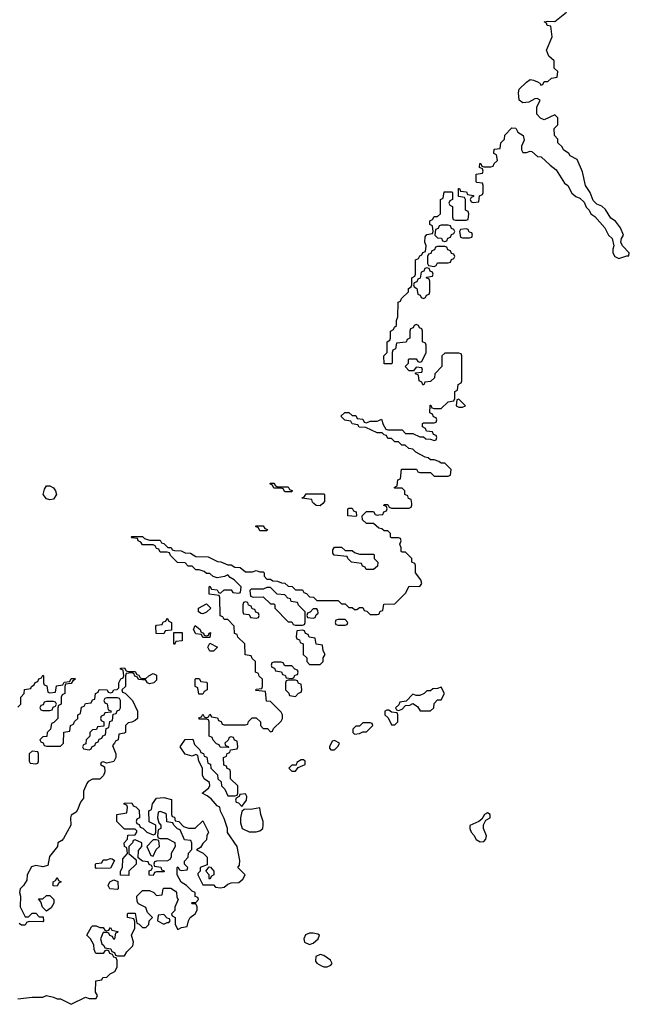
# Model space of a CAD drawing. Header units: inches. Extents: x 2701323 to 2964515, y 494916 to 722124.
# Tile 67 of 256: x 2757980 to 2761408, y 637181 to 642722. Entities that reach past the tile are written whole.
import ezdxf

# ---------------------------------------------------------------- set-up
doc = ezdxf.new("R2010")
doc.units = ezdxf.units.IN
doc.header["$MEASUREMENT"] = 0
for name, color, linetype in [('C7653', 7, 'Continuous'), ('C7654', 7, 'Continuous'), ('C7663', 7, 'Continuous'), ('C7664', 7, 'Continuous')]:
    doc.layers.add(name, color=color, linetype=linetype)

msp = doc.modelspace()

# ---------------------------------------------------------------- linework, layer by layer
at = {"layer": 'C7653', "color": 2, "elevation": 2}
for points in [[(2759684, 640000), (2759670, 639986), (2759647.3, 639987.3), (2759634.7, 640000)], [(2760000, 639860.7), (2759970, 639886), (2759930, 639886), (2759907.3, 639907.3), (2759906, 639930), (2759930, 639954), (2759970, 639954), (2759978, 639938), (2759990, 639934), (2760000, 639935.3)], [(2757968.9, 637211.1), (2758050, 637222), (2758110, 637222), (2758130, 637231.3), (2758170, 637222), (2758190, 637211.3), (2758210, 637211.3), (2758270, 637181), (2758350, 637222), (2758370, 637214), (2758410, 637214), (2758418, 637230), (2758406, 637250), (2758407.3, 637312.7), (2758442, 637318), (2758447.3, 637332.7), (2758470, 637334), (2758488, 637352), (2758514.6, 637365.4), (2758528, 637390), (2758527.3, 637427.3), (2758522, 637442), (2758510, 637446), (2758502, 637462), (2758487.3, 637467.3), (2758482, 637482), (2758470, 637486), (2758458, 637482), (2758450, 637466), (2758410, 637466), (2758406, 637470), (2758398, 637490), (2758396.4, 637516.4), (2758378, 637550), (2758358, 637570), (2758383.1, 637616.9), (2758390, 637622), (2758410, 637622), (2758430, 637614), (2758450, 637614), (2758458, 637598), (2758470, 637594), (2758482, 637598), (2758490, 637614), (2758498, 637598), (2758531.1, 637591.1), (2758530, 637586), (2758518, 637582), (2758514, 637550), (2758510, 637546), (2758502, 637562), (2758487.3, 637567.3), (2758482, 637582), (2758470, 637586), (2758450, 637586), (2758434, 637550), (2758442, 637522), (2758452.7, 637512.7), (2758458, 637498), (2758492.7, 637492.7), (2758498, 637478), (2758512.7, 637472.7), (2758518, 637458), (2758530, 637454), (2758570, 637454), (2758583.1, 637476.9), (2758615.3, 637510), (2758619, 637530), (2758608, 637570), (2758628, 637610), (2758627.3, 637647.3), (2758622, 637662), (2758586, 637670), (2758586, 637690), (2758590, 637694), (2758630, 637694), (2758638, 637638), (2758652.7, 637632.7), (2758670, 637614), (2758690, 637614), (2758706, 637630), (2758708.4, 637651.6), (2758726, 637670), (2758698, 637698), (2758690, 637726), (2758647.3, 637747.3), (2758640.4, 637760.4), (2758638, 637790), (2758670, 637822), (2758710, 637822), (2758734, 637810), (2758750, 637794), (2758782, 637798), (2758786, 637830), (2758790, 637834), (2758830, 637834), (2758856.9, 637816.9), (2758862, 637810), (2758863.6, 637783.6), (2758872, 637770), (2758852.7, 637727.3), (2758851.6, 637708.4), (2758834, 637690), (2758838, 637678), (2758854, 637670), (2758854, 637630), (2758870, 637602), (2758890, 637614), (2758922, 637618), (2758928.4, 637651.6), (2758938, 637670), (2758966, 637690), (2758978, 637710), (2758978, 637730), (2758970, 637746), (2758950, 637746), (2758946, 637750), (2758950, 637754), (2758970, 637754), (2758986, 637770), (2758982, 637782), (2758967.3, 637787.3), (2758966, 637810), (2758950, 637818), (2758918, 637850), (2758888.7, 637868.7), (2758866, 637910), (2758866, 637950), (2758870, 637954), (2758878, 637938), (2758890, 637934), (2758922, 637938), (2758926, 637950), (2758906, 637970), (2758907.3, 637987.3), (2758928, 638010), (2758928.4, 638031.6), (2758947.3, 638052.7), (2758947.3, 638087.3), (2758942, 638102), (2758907.3, 638107.3), (2758882, 638162), (2758868, 638168), (2758846, 638190), (2758842, 638202), (2758807.3, 638207.3), (2758806, 638250), (2758796.4, 638256.4), (2758770, 638266), (2758758, 638262), (2758754, 638230), (2758762, 638202), (2758774, 638190), (2758774, 638170), (2758758, 638162), (2758754, 638130), (2758758, 638118), (2758770, 638114), (2758810, 638114), (2758851.6, 638091.6), (2758854, 638070), (2758832, 638030), (2758832, 638010), (2758823.6, 637996.4), (2758812, 637988), (2758750, 637986), (2758738, 637982), (2758734, 637970), (2758738, 637958), (2758772.7, 637952.7), (2758778, 637938), (2758790, 637934), (2758792.7, 637927.3), (2758750, 637926), (2758738, 637922), (2758730, 637906), (2758707.3, 637907.3), (2758708.4, 637931.6), (2758722, 637938), (2758726, 637950), (2758722, 637962), (2758708, 637968), (2758702, 637982), (2758670, 637986), (2758646, 638006), (2758647.3, 638047.3), (2758666, 638070), (2758666, 638090), (2758630, 638106), (2758618, 638102), (2758614, 638090), (2758594, 638070), (2758594, 638030), (2758634, 637994), (2758634, 637970), (2758594, 637930), (2758594, 637906), (2758547.3, 637907.3), (2758546, 637930), (2758558, 637950), (2758560.4, 637999.6), (2758586, 638030), (2758582, 638062), (2758568.4, 638068.4), (2758568, 638090), (2758586, 638110), (2758587.3, 638132.7), (2758630, 638134), (2758638, 638150), (2758638, 638158), (2758630, 638166), (2758570, 638166), (2758526, 638210), (2758526, 638250), (2758582, 638258), (2758586, 638290), (2758582, 638302), (2758567.3, 638307.3), (2758567.3, 638312.7), (2758610, 638314), (2758618, 638298), (2758632.7, 638292.7), (2758652.7, 638272.7), (2758654, 638230), (2758638, 638222), (2758634, 638210), (2758638, 638198), (2758652.7, 638192.7), (2758658, 638178), (2758672.7, 638172.7), (2758694, 638150), (2758730, 638134), (2758742, 638138), (2758746, 638150), (2758746, 638190), (2758707.3, 638207.3), (2758706, 638270), (2758722, 638278), (2758726, 638310), (2758750, 638342), (2758790, 638344.7), (2758832.7, 638332.7), (2758834, 638250), (2758838, 638238), (2758850, 638234), (2758854, 638214), (2758874, 638210), (2758902, 638182), (2758930, 638172), (2758967.3, 638172.7), (2759010, 638214), (2759042, 638150), (2759032, 638130), (2759030, 638106), (2759010, 638086), (2758996.9, 638063.1), (2758974, 638050), (2759011.6, 638031.6), (2759034, 638010), (2759034, 637966), (2758994, 637950), (2758994, 637930), (2758982, 637918), (2758982, 637910), (2759010, 637854), (2759070, 637854), (2759081, 637841), (2759110, 637836), (2759130, 637841), (2759150, 637858), (2759170, 637864.7), (2759212.9, 637867.1), (2759234.6, 637885.4), (2759248, 637910), (2759206, 637950), (2759216.4, 637963.6), (2759218, 637990), (2759202, 638070), (2759148, 638148), (2759148.7, 638170), (2759130, 638226), (2759108.4, 638268.4), (2759106, 638290), (2759090, 638298), (2759056.5, 638336.5), (2759034.6, 638354.6), (2759006, 638370), (2759042, 638398), (2759048.7, 638410), (2759048, 638430), (2759018, 638450), (2759008, 638470), (2759008, 638510), (2758988, 638550), (2758982, 638582), (2758970, 638586), (2758950, 638578), (2758910, 638589), (2758882, 638630), (2758910, 638672), (2758952.7, 638672.7), (2758963.6, 638643.6), (2758992.7, 638612.7), (2758998, 638598), (2759012.7, 638592.7), (2759018, 638578), (2759032.7, 638572.7), (2759038, 638538), (2759052.7, 638532.7), (2759054, 638510), (2759092.7, 638472.7), (2759094, 638450), (2759112.7, 638432.7), (2759114, 638410), (2759132.7, 638392.7), (2759150, 638354), (2759190, 638354), (2759202, 638358), (2759206, 638370), (2759206, 638410), (2759166, 638450), (2759166, 638490), (2759162, 638502), (2759147.3, 638507.3), (2759142, 638522), (2759127.3, 638527.3), (2759126, 638570), (2759142, 638578), (2759147.3, 638592.7), (2759162, 638598), (2759166, 638614), (2759202, 638618), (2759206, 638630), (2759202, 638662), (2759187.3, 638667.3), (2759182, 638682), (2759170, 638686), (2759158, 638682), (2759152.7, 638667.3), (2759134, 638650), (2759138, 638638), (2759152.7, 638632.7), (2759154, 638626), (2759107.3, 638627.3), (2759102, 638642), (2759087.3, 638647.3), (2759067.3, 638667.3), (2759062, 638682), (2759046, 638690), (2759046, 638770), (2759042, 638782), (2759030, 638786), (2758990, 638786), (2758987.3, 638792.7), (2759002, 638798), (2759010, 638814), (2759018, 638798), (2759030, 638794), (2759042, 638798), (2759050, 638814), (2759058, 638798), (2759092.7, 638792.7), (2759098, 638778), (2759112.7, 638772.7), (2759118, 638758), (2759130, 638754), (2759250, 638754), (2759262, 638758), (2759267.3, 638772.7), (2759287.3, 638792.7), (2759310, 638794), (2759334, 638770), (2759334, 638750), (2759350, 638734), (2759372.7, 638732.7), (2759390, 638714), (2759402, 638718), (2759407.3, 638732.7), (2759450, 638774), (2759458, 638790), (2759458, 638810), (2759450, 638826), (2759390, 638886), (2759367.3, 638887.3), (2759362, 638942), (2759307.3, 638947.3), (2759310, 638954), (2759342, 638958), (2759346, 638970), (2759346, 639010), (2759327.3, 639027.3), (2759322, 639042), (2759306, 639050), (2759306, 639110), (2759287.3, 639127.3), (2759282, 639142), (2759247.3, 639147.3), (2759246, 639210), (2759207.3, 639247.3), (2759202, 639262), (2759187.3, 639267.3), (2759186, 639310), (2759150, 639346), (2759130, 639346), (2759122, 639362), (2759107.3, 639367.3), (2759106, 639470), (2759102, 639482), (2759046, 639490), (2759046, 639530), (2759050, 639534), (2759058, 639518), (2759090, 639514), (2759098, 639498), (2759110, 639494), (2759130, 639514), (2759170, 639514), (2759178, 639498), (2759210, 639494), (2759222, 639498), (2759226, 639530), (2759186, 639570), (2759163.1, 639583.1), (2759150, 639598), (2759131.6, 639588.4), (2759090, 639582), (2759068.4, 639588.4), (2759050, 639606), (2759030, 639606), (2759016.4, 639616.4), (2758990, 639626), (2758970, 639626), (2758950, 639646), (2758927.3, 639647.3), (2758910, 639666), (2758867.3, 639667.3), (2758827.3, 639707.3), (2758822, 639722), (2758810, 639726), (2758770, 639726), (2758762, 639742), (2758750, 639746), (2758742, 639762), (2758730, 639766), (2758670, 639766), (2758662, 639782), (2758646, 639790), (2758642, 639802), (2758610, 639806), (2758606, 639810), (2758610, 639814), (2758670, 639814), (2758682, 639802), (2758710, 639794), (2758770, 639794), (2758778, 639778), (2758790, 639774), (2758812.7, 639752.7), (2758831.6, 639751.6), (2758838, 639738), (2758850, 639734), (2758887.3, 639732.7), (2758910, 639722), (2758939.6, 639719.6), (2758970, 639702), (2759039.6, 639699.6), (2759092.7, 639672.7), (2759111.6, 639671.6), (2759150, 639654), (2759170, 639654), (2759190, 639642), (2759219.6, 639639.6), (2759250, 639614), (2759290, 639614), (2759310, 639622), (2759330, 639614), (2759350, 639614), (2759354, 639610), (2759354, 639590), (2759370, 639574), (2759390, 639574), (2759403.6, 639563.6), (2759430, 639562), (2759452.7, 639552.7), (2759471.6, 639551.6), (2759490, 639534), (2759512.7, 639532.7), (2759530, 639514), (2759570, 639514), (2759578, 639498), (2759592.7, 639492.7), (2759610, 639474), (2759632.7, 639472.7), (2759650, 639454), (2759770, 639454), (2759790, 639434), (2759810, 639434), (2759830, 639414), (2759850, 639414), (2759863.6, 639403.6), (2759876.4, 639403.6), (2759890, 639414), (2759910, 639414), (2759918, 639398), (2759932.7, 639392.7), (2759950, 639374), (2759990, 639374), (2760000, 639377.3)], [(2757970, 638854), (2757986, 638870), (2757986, 638910), (2758006, 638930), (2758007.3, 638952.7), (2758042, 638958), (2758046, 638970), (2758062, 638978), (2758067.3, 638992.7), (2758082, 638998), (2758087.3, 639012.7), (2758102, 639018), (2758110, 639034), (2758114, 639030), (2758114, 638990), (2758118, 638978), (2758132.7, 638972.7), (2758138, 638938), (2758150, 638934), (2758182, 638938), (2758187.3, 638972.7), (2758222, 638978), (2758230, 638994), (2758262, 638998), (2758270, 639014), (2758290, 639014), (2758294, 639010), (2758278, 639002), (2758270, 638986), (2758238, 638982), (2758234, 638970), (2758234, 638930), (2758218, 638922), (2758214, 638910), (2758214, 638870), (2758198, 638862), (2758194, 638850), (2758194, 638790), (2758172.7, 638767.3), (2758158, 638762), (2758154, 638730), (2758134, 638710), (2758132.7, 638687.3), (2758110, 638686), (2758094, 638670), (2758098, 638658), (2758112.7, 638652.7), (2758118, 638638), (2758130, 638634), (2758210, 638634), (2758226, 638650), (2758227.3, 638712.7), (2758262, 638718), (2758266, 638750), (2758282, 638758), (2758287.3, 638772.7), (2758306, 638790), (2758306, 638810), (2758322, 638818), (2758327.3, 638852.7), (2758342, 638858), (2758350, 638874), (2758382, 638878), (2758390, 638894), (2758402, 638898), (2758406, 638930), (2758422, 638938), (2758427.3, 638952.7), (2758471.6, 638951.6), (2758478, 638938), (2758490, 638934), (2758502, 638938), (2758508.4, 638951.6), (2758527.3, 638952.7), (2758538, 638962), (2758538, 638990), (2758548, 639012), (2758562, 639018), (2758566, 639030), (2758562, 639062), (2758547.3, 639067.3), (2758547.3, 639072.7), (2758570, 639074), (2758578, 639058), (2758590, 639054), (2758630, 639054), (2758638, 639038), (2758650, 639034), (2758658, 639018), (2758670, 639014), (2758690, 639014), (2758706, 639030), (2758730, 639042), (2758750, 639034), (2758750, 639006), (2758734, 638990), (2758710, 638984), (2758698, 638990), (2758690, 639006), (2758648.4, 639008.4), (2758642, 639022), (2758627.3, 639027.3), (2758622, 639042), (2758610, 639046), (2758578, 639042), (2758574, 639030), (2758574, 638970), (2758554, 638950), (2758558, 638938), (2758572.7, 638932.7), (2758614, 638890), (2758642, 638830), (2758642, 638790), (2758630, 638778), (2758610, 638768), (2758590, 638766), (2758574, 638750), (2758574, 638710), (2758570, 638706), (2758538, 638702), (2758534, 638670), (2758518, 638662), (2758514, 638650), (2758502, 638638), (2758521, 638590), (2758521, 638570), (2758510, 638548), (2758470, 638538), (2758450, 638546), (2758438, 638542), (2758434, 638530), (2758456.9, 638516.9), (2758458, 638490), (2758451, 638469), (2758431.1, 638448.9), (2758390, 638448), (2758364.7, 638435.3), (2758356.9, 638423.1), (2758339.6, 638380.4), (2758339.6, 638340.4), (2758322, 638318), (2758305.4, 638274.6), (2758296.9, 638263.1), (2758270, 638246), (2758264.7, 638230), (2758266.8, 638190), (2758225.4, 638114.6), (2758216.9, 638103.1), (2758194, 638090), (2758192, 638070), (2758147.1, 638012.9), (2758138, 637962), (2758110, 637955.3), (2758070, 637962), (2758045.4, 637954.6), (2758022, 637910), (2758019.6, 637880.4), (2758002, 637850), (2757982, 637830), (2757978, 637810), (2757984.7, 637790), (2757982, 637730), (2758010, 637674), (2758030, 637674), (2758050, 637694), (2758070, 637694), (2758090, 637674), (2758112.7, 637672.7), (2758114, 637650), (2758110, 637646), (2758032.7, 637647.3), (2758018, 637642), (2758010, 637626), (2757990, 637626), (2757976.4, 637636.4)]]:
    msp.add_lwpolyline(points, dxfattribs=at)
for points in [[(2759870, 639926), (2759826, 639930), (2759826, 639970), (2759830, 639974), (2759850, 639974), (2759858, 639958), (2759872.7, 639952.7), (2759874, 639930)], [(2759330, 639846), (2759322, 639862), (2759306, 639870), (2759310, 639874), (2759350, 639874), (2759358, 639858), (2759372.7, 639852.7), (2759370, 639846)], [(2759810, 639734), (2759850, 639734), (2759863.6, 639723.6), (2759890, 639714), (2759970, 639714), (2759974, 639710), (2759974, 639690), (2759994, 639670), (2759992.7, 639647.3), (2759970, 639628), (2759928.4, 639628.4), (2759922, 639642), (2759907.3, 639647.3), (2759902, 639662), (2759846, 639670), (2759826, 639690), (2759822, 639702), (2759748.4, 639708.4), (2759740.4, 639720.4), (2759740.4, 639739.6), (2759750, 639754), (2759790, 639754)], [(2759390, 639526), (2759370, 639526), (2759350, 639518), (2759282, 639518), (2759274, 639510), (2759278, 639478), (2759292.7, 639472.7), (2759350, 639474), (2759390, 639434), (2759410, 639434), (2759414, 639430), (2759414, 639410), (2759490, 639334), (2759510, 639334), (2759518, 639318), (2759530, 639314), (2759570, 639314), (2759582, 639318), (2759586, 639330), (2759586, 639390), (2759547.3, 639427.3), (2759542, 639442), (2759507.3, 639447.3), (2759502, 639462), (2759487.3, 639467.3), (2759470, 639486), (2759428.4, 639488.4)], [(2759010, 639378), (2759000.4, 639380.4), (2758986, 639390), (2758986, 639410), (2759030, 639434), (2759054, 639410), (2759030, 639388)], [(2759250, 639446), (2759238, 639442), (2759234, 639430), (2759234, 639390), (2759238, 639378), (2759270, 639374), (2759278, 639358), (2759310, 639354), (2759322, 639358), (2759326, 639370), (2759322, 639382), (2759307.3, 639387.3), (2759302, 639402), (2759287.3, 639407.3), (2759282, 639422), (2759267.3, 639427.3), (2759262, 639442)], [(2759650, 639406), (2759630, 639406), (2759612.7, 639387.3), (2759598, 639382), (2759594, 639370), (2759598, 639358), (2759630, 639354), (2759642, 639358), (2759647.3, 639372.7), (2759658, 639382), (2759656.4, 639396.4)], [(2758790, 639266), (2758747.3, 639267.3), (2758746, 639310), (2758750, 639314), (2758782, 639318), (2758787.3, 639332.7), (2758802, 639338), (2758810, 639354), (2758818, 639338), (2758834, 639330), (2758834, 639286), (2758798, 639282)], [(2759810, 639346), (2759770, 639346), (2759758, 639342), (2759754, 639330), (2759758, 639318), (2759770, 639314), (2759810, 639314), (2759822, 639318), (2759826, 639330)], [(2759030, 639254), (2759042, 639258), (2759046, 639270), (2759052.7, 639272.7), (2759050, 639246), (2759010, 639246), (2759002, 639262), (2758970, 639266), (2758958, 639290), (2758967.3, 639312.7), (2758994, 639290), (2758998, 639278), (2759014, 639270), (2759018, 639258)], [(2758850, 639206), (2758846, 639210), (2758846, 639274), (2758892.7, 639272.7), (2758892.7, 639227.3), (2758858, 639222)], [(2759570, 639286), (2759538, 639282), (2759534, 639250), (2759538, 639238), (2759552.7, 639232.7), (2759558, 639218), (2759574, 639210), (2759574, 639150), (2759594, 639130), (2759594, 639110), (2759610, 639094), (2759670, 639094), (2759686, 639110), (2759686, 639130), (2759698, 639150), (2759686, 639170), (2759682, 639202), (2759647.3, 639207.3), (2759642, 639242), (2759607.3, 639247.3), (2759602, 639262), (2759587.3, 639267.3), (2759582, 639282)], [(2759050, 639168), (2759038, 639190), (2759050, 639214), (2759092, 639190), (2759070, 639168)], [(2759450, 639106), (2759410, 639106), (2759398, 639102), (2759394, 639090), (2759398, 639078), (2759412.7, 639072.7), (2759418, 639058), (2759452.7, 639052.7), (2759458, 639038), (2759472.7, 639032.7), (2759478, 639018), (2759510, 639014), (2759522, 639018), (2759527.3, 639032.7), (2759542, 639038), (2759546, 639050), (2759542, 639062), (2759527.3, 639067.3), (2759510, 639086), (2759470, 639086), (2759462, 639102)], [(2759010, 638926), (2758987.3, 638927.3), (2758982, 638962), (2758966, 638970), (2758966, 639010), (2758970, 639014), (2758990, 639014), (2758998, 638998), (2759030, 638994), (2759034, 638990), (2759034, 638950), (2759018, 638942)], [(2759530, 639006), (2759490, 639006), (2759478, 639002), (2759474, 638990), (2759474, 638950), (2759492.7, 638932.7), (2759498, 638918), (2759530, 638914), (2759547.3, 638932.7), (2759562, 638938), (2759566, 638950), (2759562, 638982), (2759547.3, 638987.3), (2759542, 639002)], [(2758530, 638906), (2758470, 638906), (2758458, 638902), (2758454, 638890), (2758458, 638878), (2758472.7, 638872.7), (2758478, 638838), (2758492.7, 638832.7), (2758494, 638826), (2758458, 638822), (2758452.7, 638807.3), (2758438, 638802), (2758434, 638790), (2758438, 638778), (2758454, 638770), (2758454, 638746), (2758418, 638742), (2758412.7, 638727.3), (2758390, 638726), (2758374, 638710), (2758374, 638690), (2758354, 638670), (2758352.7, 638647.3), (2758338, 638642), (2758334, 638630), (2758338, 638618), (2758370, 638614), (2758382, 638618), (2758387.3, 638632.7), (2758402, 638638), (2758407.3, 638652.7), (2758422, 638658), (2758427.3, 638672.7), (2758442, 638678), (2758447.3, 638692.7), (2758462, 638698), (2758466, 638734), (2758482, 638738), (2758487.3, 638772.7), (2758502, 638778), (2758506, 638814), (2758522, 638818), (2758527.3, 638832.7), (2758542, 638838), (2758546, 638850), (2758546, 638890), (2758542, 638902)], [(2758170, 638886), (2758130, 638886), (2758118, 638882), (2758112.7, 638867.3), (2758098, 638862), (2758094, 638850), (2758098, 638838), (2758110, 638834), (2758150, 638834), (2758162, 638838), (2758167.3, 638852.7), (2758182, 638858), (2758186, 638870), (2758182, 638882)], [(2759950, 638766), (2759910, 638766), (2759890, 638746), (2759870, 638746), (2759854, 638730), (2759854, 638710), (2759862, 638702), (2759890, 638704.7), (2759910, 638714), (2759930, 638714), (2759966, 638750), (2759962, 638762)], [(2759750, 638666), (2759738, 638662), (2759722, 638630), (2759722, 638622), (2759730, 638614), (2759750, 638614), (2759770, 638634), (2759778, 638650)], [(2758050, 638606), (2758034, 638590), (2758034, 638550), (2758038, 638538), (2758070, 638534), (2758082, 638538), (2758086, 638550), (2758086, 638590), (2758082, 638602)], [(2759576.4, 638556.4), (2759563.6, 638556.4), (2759538, 638542), (2759534, 638526), (2759510, 638526), (2759494, 638510), (2759510, 638494), (2759530, 638494), (2759546, 638514), (2759586, 638530), (2759586, 638550)], [(2759250, 638366), (2759218, 638362), (2759214, 638350), (2759198, 638342), (2759194, 638330), (2759198, 638318), (2759210, 638314), (2759230, 638294), (2759255.3, 638330), (2759258, 638350)], [(2759330, 638286), (2759290, 638279), (2759242, 638278), (2759230, 638266), (2759221, 638230), (2759222, 638202), (2759231, 638171), (2759270, 638151), (2759309.1, 638150.9), (2759330, 638158), (2759348, 638170), (2759348.7, 638190), (2759348.7, 638210), (2759335.3, 638250)], [(2758750, 638106), (2758730, 638106), (2758694, 638070), (2758718, 638018), (2758730, 638014), (2758747.3, 638052.7), (2758766, 638070), (2758762, 638102)], [(2758410, 637946), (2758406, 637950), (2758406, 637970), (2758410, 637974), (2758442, 637978), (2758450, 637994), (2758470, 637994), (2758490, 638002), (2758499.6, 637999.6), (2758514, 637990), (2758490, 637948)], [(2759050, 637886), (2759046, 637890), (2759046, 637910), (2759026, 637930), (2759046, 637954), (2759052.7, 637952.7), (2759072, 637930), (2759072, 637910), (2759058, 637902)], [(2758190, 637846), (2758168, 637848), (2758168, 637870), (2758182, 637878), (2758190, 637894), (2758198, 637878), (2758214, 637870), (2758198, 637862)], [(2758530, 637828), (2758486, 637830), (2758478, 637850), (2758486, 637870), (2758510, 637882), (2758532.7, 637872.7), (2758534, 637830)], [(2758130, 637706), (2758107.3, 637727.3), (2758098, 637758), (2758086, 637774), (2758110, 637774), (2758130, 637794), (2758150, 637794), (2758171.6, 637771.6), (2758172, 637750), (2758156.9, 637723.1)], [(2758790, 637686), (2758758, 637682), (2758754, 637650), (2758790, 637632), (2758810, 637642), (2758818, 637642), (2758826, 637650), (2758822, 637662), (2758810, 637666)], [(2759630, 637582), (2759610, 637582), (2759587.1, 637572.9), (2759578, 637550), (2759582, 637530), (2759610, 637518), (2759630, 637524.7), (2759658, 637550), (2759666, 637570), (2759656.4, 637576.4)], [(2759670, 637462), (2759644.7, 637450), (2759643.6, 637423.6), (2759651.6, 637411.6), (2759676.9, 637396.9), (2759690, 637391.3), (2759708.4, 637391.6), (2759730, 637402), (2759738, 637410), (2759728, 637430), (2759690, 637455.3)]]:
    msp.add_lwpolyline(points, close=True, dxfattribs=at)
at = {"layer": 'C7654', "color": 2, "elevation": 2}
for points in [[(2760000, 640398), (2759990, 640398), (2759927.3, 640427.3), (2759888.4, 640428.4), (2759882, 640442), (2759848.7, 640448.7), (2759842, 640462), (2759808.7, 640468.7), (2759786, 640490), (2759808.4, 640511.6), (2759831.6, 640511.6), (2759850, 640494), (2759870, 640494), (2759878, 640478), (2759910, 640474), (2759918, 640458), (2759930, 640454), (2759950, 640462), (2759990, 640462), (2760000, 640467)], [(2759634.7, 640000), (2759627.3, 640007.3), (2759622, 640022), (2759566, 640030), (2759582, 640038), (2759590, 640054), (2759690, 640054), (2759694, 640050), (2759694, 640010), (2759684, 640000)]]:
    msp.add_lwpolyline(points, dxfattribs=at)
for points in [[(2758150, 640019.6), (2758130, 640026.6), (2758112.7, 640050), (2758119.3, 640080.7), (2758130, 640098), (2758150, 640098.8), (2758170, 640087.3), (2758181.6, 640070), (2758186.4, 640050), (2758170, 640023.6)], [(2759430, 640094), (2759490, 640094), (2759498, 640078), (2759512.7, 640072.7), (2759510, 640066), (2759470, 640066), (2759462, 640082), (2759450, 640086), (2759410, 640086), (2759402, 640102), (2759386, 640110), (2759390, 640114), (2759410, 640114), (2759418, 640098)]]:
    msp.add_lwpolyline(points, close=True, dxfattribs=at)
at = {"layer": 'C7663', "color": 2, "elevation": 2}
for points in [[(2760000, 639935.3), (2760022, 639938), (2760027.3, 639952.7), (2760042, 639958), (2760046, 639970), (2760042, 639982), (2760027.3, 639987.3), (2760030, 639994), (2760050, 639994), (2760058, 639978), (2760070, 639974), (2760170, 639974), (2760182, 639978), (2760186, 639990), (2760184.8, 640000)], [(2760000, 639377.3), (2760002, 639378), (2760007.3, 639392.7), (2760022, 639398), (2760027.3, 639432.7), (2760090, 639434), (2760150, 639494), (2760170, 639534), (2760230, 639532), (2760242, 639550), (2760235.3, 639570), (2760206, 639610), (2760206, 639650), (2760202, 639662), (2760186, 639670), (2760186, 639690), (2760150, 639726), (2760130, 639726), (2760126, 639730), (2760126, 639750), (2760118, 639770), (2760126, 639790), (2760122, 639802), (2760110, 639806), (2760070, 639806), (2760066, 639810), (2760066, 639830), (2760050, 639846), (2760030, 639846), (2760016.4, 639856.4), (2760000.4, 639860.4), (2760000, 639860.7)]]:
    msp.add_lwpolyline(points, dxfattribs=at)
for points in [[(2760350, 638966), (2760330, 638958), (2760303.6, 638956.4), (2760290, 638946), (2760270, 638946), (2760254, 638930), (2760230, 638918), (2760210, 638918), (2760190, 638926), (2760152.7, 638887.3), (2760118, 638882), (2760112.7, 638867.3), (2760094, 638850), (2760098, 638838), (2760110, 638834), (2760130, 638842), (2760150, 638862), (2760174.6, 638865.4), (2760190, 638874), (2760216.9, 638856.9), (2760232.7, 638832.7), (2760290, 638832), (2760308, 638850), (2760310, 638874), (2760330, 638894), (2760350, 638894), (2760368, 638930)], [(2760056.4, 638836.4), (2760043.6, 638836.4), (2760034, 638830), (2760034, 638810), (2760052.7, 638792.7), (2760070, 638754), (2760090, 638754), (2760106, 638770), (2760106, 638810), (2760102, 638822), (2760070, 638826)], [(2760610, 638258), (2760594, 638250), (2760578, 638222), (2760562, 638210), (2760512, 638188), (2760511.3, 638170), (2760518, 638150), (2760533.4, 638133.4), (2760547.7, 638107.7), (2760570, 638096), (2760590, 638098), (2760602, 638110), (2760605.2, 638130), (2760589, 638170), (2760588.4, 638191.6), (2760602, 638218), (2760626, 638230), (2760626, 638250)]]:
    msp.add_lwpolyline(points, close=True, dxfattribs=at)
at = {"layer": 'C7664', "color": 2, "elevation": 2}
for points in [[(2760000, 640467), (2760014, 640474), (2760023.6, 640443.6), (2760038, 640418), (2760050, 640414), (2760130, 640414), (2760150, 640394), (2760190, 640394), (2760230, 640374), (2760250, 640374), (2760263.6, 640363.6), (2760290, 640362), (2760310, 640354), (2760322, 640358), (2760326, 640370), (2760322, 640382), (2760307.3, 640387.3), (2760302, 640402), (2760267.3, 640407.3), (2760262, 640422), (2760246, 640430), (2760246, 640450), (2760250, 640454), (2760310, 640454), (2760322, 640458), (2760326, 640470), (2760322, 640482), (2760307.3, 640487.3), (2760302, 640502), (2760286, 640510), (2760287.3, 640552.7), (2760292.7, 640552.7), (2760298, 640538), (2760310, 640534), (2760350, 640534), (2760390, 640572), (2760422, 640578), (2760426, 640590), (2760426, 640630), (2760442, 640638), (2760446, 640670), (2760462, 640678), (2760466, 640690), (2760466, 640830), (2760462, 640842), (2760450, 640846), (2760370, 640846), (2760354, 640830), (2760354, 640770), (2760314, 640730), (2760312.7, 640707.3), (2760290, 640686), (2760258, 640682), (2760252.7, 640667.3), (2760247.3, 640667.3), (2760242, 640682), (2760226, 640690), (2760222, 640722), (2760206, 640730), (2760206, 640734), (2760242, 640738), (2760246, 640750), (2760242, 640762), (2760210, 640766), (2760194, 640746), (2760170, 640746), (2760148, 640770), (2760166, 640790), (2760166, 640810), (2760170, 640814), (2760210, 640814), (2760218, 640798), (2760230, 640794), (2760242, 640798), (2760266, 640850), (2760266, 640890), (2760262, 640902), (2760246, 640910), (2760246, 640970), (2760242, 640982), (2760227.3, 640987.3), (2760222, 641002), (2760210, 641006), (2760198, 641002), (2760192.7, 640987.3), (2760178, 640982), (2760174, 640970), (2760174, 640930), (2760158, 640922), (2760152.7, 640907.3), (2760098, 640902), (2760094, 640870), (2760078, 640862), (2760074, 640850), (2760074, 640790), (2760070, 640786), (2760030, 640786), (2760028, 640830), (2760046, 640850), (2760046, 640910), (2760062, 640918), (2760066, 640930), (2760066, 640970), (2760082, 640978), (2760087.3, 640992.7), (2760098, 641002), (2760098, 641030), (2760106, 641050), (2760108.4, 641131.6), (2760122, 641138), (2760127.3, 641152.7), (2760166, 641190), (2760166, 641210), (2760182, 641218), (2760186, 641230), (2760186, 641270), (2760202, 641278), (2760206, 641290), (2760206, 641370), (2760222, 641378), (2760230, 641394), (2760242, 641398), (2760247.3, 641412.7), (2760262, 641418), (2760266, 641450), (2760258, 641470), (2760260.4, 641499.6), (2760270, 641514), (2760302, 641518), (2760306, 641530), (2760302, 641562), (2760286, 641570), (2760286, 641590), (2760302, 641598), (2760310, 641614), (2760330, 641614), (2760346, 641630), (2760346, 641710), (2760362, 641718), (2760367.3, 641752.7), (2760410, 641754), (2760414, 641750), (2760414, 641710), (2760398, 641702), (2760394, 641690), (2760398, 641678), (2760414, 641670), (2760414, 641610), (2760418, 641598), (2760430, 641594), (2760490, 641594), (2760502, 641598), (2760506, 641630), (2760502, 641642), (2760486, 641650), (2760486, 641710), (2760482, 641722), (2760447.3, 641727.3), (2760447.3, 641772.7), (2760452.7, 641772.7), (2760458, 641758), (2760492.7, 641752.7), (2760498, 641738), (2760532.7, 641732.7), (2760532.7, 641727.3), (2760518, 641722), (2760514, 641710), (2760518, 641698), (2760530, 641694), (2760562, 641698), (2760566, 641730), (2760582, 641738), (2760586, 641750), (2760586, 641790), (2760582, 641802), (2760550, 641806), (2760546, 641810), (2760547.3, 641852.7), (2760582, 641858), (2760586, 641870), (2760582, 641882), (2760566, 641890), (2760567.3, 641912.7), (2760572.7, 641912.7), (2760578, 641898), (2760590, 641894), (2760630, 641894), (2760642, 641898), (2760647.3, 641912.7), (2760666, 641930), (2760662, 641962), (2760646, 641970), (2760647.3, 641992.7), (2760682, 641998), (2760686, 642030), (2760706, 642050), (2760707.3, 642072.7), (2760747.3, 642112.7), (2760770, 642111.3), (2760782, 642090), (2760811, 642070), (2760816, 642044), (2760802, 642010), (2760802, 641990), (2760810, 641974), (2760830, 641974), (2760850, 641982), (2760859.6, 641979.6), (2760892, 641952), (2760912, 641950), (2760962.8, 641902.8), (2760997.3, 641877.3), (2761042.8, 641802.8), (2761062, 641790), (2761085.4, 641745.4), (2761106.8, 641726.8), (2761130, 641718), (2761154.8, 641694.8), (2761166.4, 641666.4), (2761182, 641650), (2761192, 641630), (2761214.8, 641614.8), (2761271.3, 641551.3), (2761292, 641510), (2761311.3, 641490), (2761321, 641450), (2761314.8, 641430), (2761316, 641410), (2761326, 641390), (2761350, 641378.8), (2761394, 641394), (2761406, 641394), (2761408, 641410), (2761369.4, 641449.4), (2761361.2, 641470), (2761364, 641490), (2761376, 641510), (2761359.3, 641550), (2761330, 641588), (2761304.7, 641604.7), (2761274.6, 641654.6), (2761253.6, 641673.6), (2761224.7, 641684.7), (2761204, 641704), (2761188.7, 641750), (2761162, 641790), (2761145.6, 641865.6), (2761115.3, 641935.3), (2761076.4, 641956.4), (2761068, 641970), (2761038, 641990), (2761030, 642006), (2761006, 642030), (2761006, 642050), (2760988, 642070), (2760986, 642110), (2761006, 642130), (2761006, 642170), (2760990, 642186), (2760930, 642158), (2760908.4, 642168.4), (2760888, 642190), (2760888, 642230), (2760906, 642270), (2760890, 642278), (2760876.4, 642276.4), (2760842.8, 642257.2), (2760810, 642254), (2760789.4, 642269.4), (2760785.2, 642310), (2760789.3, 642330.7), (2760829.2, 642370.8), (2760850, 642384.7), (2760870, 642382), (2760891.6, 642371.6), (2760904.7, 642364.7), (2760910, 642354), (2760922, 642358), (2760930, 642374), (2760950, 642374), (2760970, 642394), (2761002, 642398), (2761006, 642430), (2760986, 642450), (2760986, 642490), (2760956.4, 642516.4), (2760942, 642550), (2760974.6, 642625.4), (2760966, 642686), (2760946, 642690), (2760942, 642702), (2760928.7, 642710), (2760950, 642714), (2760990, 642712), (2761054.6, 642765.4)], [(2760184.8, 640000), (2760182, 640022), (2760167.3, 640027.3), (2760162, 640042), (2760146, 640050), (2760146, 640070), (2760130, 640086), (2760090, 640086), (2760086, 640090), (2760102, 640098), (2760107.3, 640132.7), (2760122, 640138), (2760127.3, 640192.7), (2760212, 640192), (2760218, 640178), (2760230, 640174), (2760290, 640174), (2760310, 640154), (2760390, 640154), (2760402, 640158), (2760406, 640190), (2760370, 640226), (2760350, 640226), (2760336.4, 640236.4), (2760310, 640246), (2760290, 640246), (2760276.4, 640256.4), (2760260.4, 640260.4), (2760208.4, 640288.4), (2760190, 640306), (2760168.7, 640308.7), (2760147.3, 640327.3), (2760128.4, 640328.4), (2760110, 640346), (2760090, 640346), (2760070, 640366), (2760050, 640366), (2760042, 640382), (2760030, 640386), (2760018, 640398), (2760000, 640398)]]:
    msp.add_lwpolyline(points, dxfattribs=at)
for points in [[(2760390, 641566), (2760350, 641566), (2760338, 641562), (2760332.7, 641547.3), (2760318, 641542), (2760314, 641510), (2760330, 641494), (2760352.7, 641492.7), (2760358, 641478), (2760370, 641474), (2760382, 641478), (2760387.3, 641492.7), (2760402, 641498), (2760407.3, 641512.7), (2760422, 641518), (2760426, 641530), (2760422, 641542), (2760407.3, 641547.3), (2760402, 641562)], [(2760490, 641546), (2760458, 641542), (2760454, 641530), (2760458, 641498), (2760470, 641494), (2760510, 641494), (2760522, 641498), (2760526, 641510), (2760522, 641522), (2760507.3, 641527.3), (2760502, 641542)], [(2760370, 641446), (2760330, 641446), (2760318, 641442), (2760312.7, 641427.3), (2760298, 641422), (2760292.7, 641407.3), (2760278, 641402), (2760274, 641390), (2760274, 641350), (2760278, 641338), (2760310, 641334), (2760322, 641338), (2760330, 641354), (2760390, 641354), (2760402, 641358), (2760407.3, 641372.7), (2760422, 641378), (2760426, 641390), (2760422, 641402), (2760407.3, 641407.3), (2760402, 641422), (2760387.3, 641427.3), (2760382, 641442)], [(2760270, 641326), (2760258, 641322), (2760252.7, 641307.3), (2760238, 641302), (2760232.7, 641267.3), (2760218, 641262), (2760212.7, 641247.3), (2760198, 641242), (2760194, 641230), (2760198, 641218), (2760214, 641210), (2760218, 641178), (2760232.7, 641172.7), (2760238, 641158), (2760250, 641154), (2760262, 641158), (2760267.3, 641172.7), (2760282, 641178), (2760286, 641190), (2760286, 641250), (2760282, 641262), (2760266, 641270), (2760270, 641274), (2760302, 641278), (2760306, 641290), (2760302, 641302), (2760287.3, 641307.3), (2760282, 641322)], [(2760450, 640586), (2760438, 640582), (2760434, 640550), (2760450, 640542), (2760470, 640542), (2760486, 640550)]]:
    msp.add_lwpolyline(points, close=True, dxfattribs=at)

doc.saveas('drawing.dxf')
